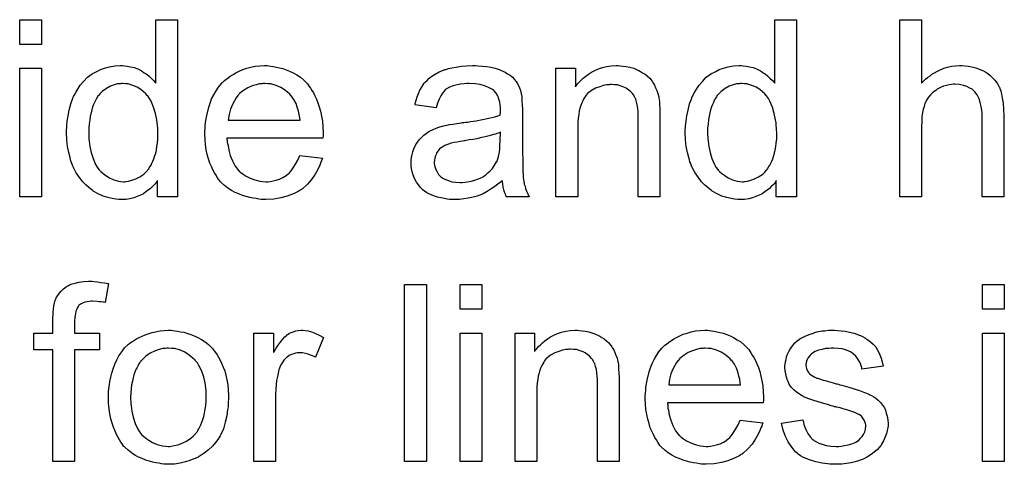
# Model space of a CAD drawing. Extents: x -1.6 to 9, y -2.8 to 5.2.
# Tile 117 of 197: x 7.545 to 7.991, y 0.816 to 1.017. Entities that reach past the tile are written whole.
import ezdxf

# ---------------------------------------------------------------- set-up
doc = ezdxf.new("R2010")
doc.units = 0
doc.layers.add('dfn6-15-57-c_document', color=1, linetype='CONTINUOUS')

msp = doc.modelspace()

# ---------------------------------------------------------------- linework, layer by layer
at = {"layer": 'dfn6-15-57-c_document', "color": 1}
for points in [[(7.554681, 1.005464), (7.544846, 1.005464), (7.544846, 1.016687), (7.554681, 1.016687), (7.554681, 1.005464)], [(7.616349, 0.936622), (7.607208, 0.936622), (7.607208, 0.943911), (7.607093, 0.943795), (7.606977, 0.943564), (7.60663, 0.943101), (7.606167, 0.942523), (7.605589, 0.941944), (7.604895, 0.94125), (7.604085, 0.94044), (7.603043, 0.93963), (7.602002, 0.93882), (7.600845, 0.93801), (7.599457, 0.937316), (7.597953, 0.936738), (7.596448, 0.936159), (7.594713, 0.935697), (7.592862, 0.935465), (7.590895, 0.935349), (7.590201, 0.935349), (7.589738, 0.935465), (7.588349, 0.935581), (7.58673, 0.935812), (7.584763, 0.936275), (7.582564, 0.936969), (7.580366, 0.937895), (7.578168, 0.939168), (7.578052, 0.939168), (7.577936, 0.939399), (7.577242, 0.939862), (7.576201, 0.940787), (7.574928, 0.941944), (7.573424, 0.943448), (7.57192, 0.9453), (7.570416, 0.947382), (7.569143, 0.949812), (7.569143, 0.949928), (7.569028, 0.950159), (7.568912, 0.950506), (7.56868, 0.950969), (7.568449, 0.951663), (7.568102, 0.952473), (7.56787, 0.953283), (7.567639, 0.954324), (7.567061, 0.956638), (7.566482, 0.959299), (7.566135, 0.962308), (7.566019, 0.965547), (7.566019, 0.965663), (7.566019, 0.965894), (7.566019, 0.966357), (7.566019, 0.967051), (7.566135, 0.967745), (7.566135, 0.968671), (7.566366, 0.970754), (7.566713, 0.973183), (7.567292, 0.975844), (7.567986, 0.978621), (7.568912, 0.981282), (7.568912, 0.981398), (7.569028, 0.981629), (7.569259, 0.981976), (7.56949, 0.982439), (7.570185, 0.983712), (7.57111, 0.985332), (7.572267, 0.987067), (7.573771, 0.988803), (7.575507, 0.990654), (7.577589, 0.992158), (7.577705, 0.992158), (7.577821, 0.992274), (7.578168, 0.992505), (7.578631, 0.992737), (7.579788, 0.993315), (7.581407, 0.994125), (7.583259, 0.994819), (7.585457, 0.995398), (7.587887, 0.995861), (7.590432, 0.995976), (7.591358, 0.995976), (7.592283, 0.995861), (7.593556, 0.995745), (7.59506, 0.995398), (7.59668, 0.995051), (7.5983, 0.994472), (7.599804, 0.993662), (7.600035, 0.993547), (7.600498, 0.993315), (7.601192, 0.992737), (7.602118, 0.992158), (7.603275, 0.991348), (7.604316, 0.990307), (7.605473, 0.989266), (7.606514, 0.987993), (7.606514, 1.016687), (7.616349, 1.016687), (7.616349, 0.936622)], [(7.896458, 0.936622), (7.887318, 0.936622), (7.887318, 0.943911), (7.887203, 0.943796), (7.887087, 0.943564), (7.88674, 0.943101), (7.886277, 0.942523), (7.885698, 0.941944), (7.885004, 0.94125), (7.884194, 0.94044), (7.883153, 0.93963), (7.882112, 0.938821), (7.880955, 0.938011), (7.879566, 0.937316), (7.878062, 0.936738), (7.876558, 0.936159), (7.874823, 0.935697), (7.872971, 0.935465), (7.871005, 0.93535), (7.87031, 0.93535), (7.869847, 0.935465), (7.868459, 0.935581), (7.866839, 0.935812), (7.864872, 0.936275), (7.862674, 0.936969), (7.860476, 0.937895), (7.858278, 0.939168), (7.858162, 0.939168), (7.858046, 0.939399), (7.857352, 0.939862), (7.856311, 0.940787), (7.855038, 0.941944), (7.853534, 0.943448), (7.85203, 0.9453), (7.850526, 0.947382), (7.849253, 0.949812), (7.849253, 0.949928), (7.849137, 0.950159), (7.849021, 0.950506), (7.84879, 0.950969), (7.848559, 0.951663), (7.848212, 0.952473), (7.84798, 0.953283), (7.847749, 0.954324), (7.84717, 0.956638), (7.846592, 0.959299), (7.846245, 0.962308), (7.846129, 0.965547), (7.846129, 0.965663), (7.846129, 0.965894), (7.846129, 0.966357), (7.846129, 0.967051), (7.846245, 0.967745), (7.846245, 0.968671), (7.846476, 0.970754), (7.846823, 0.973183), (7.847402, 0.975845), (7.848096, 0.978621), (7.849021, 0.981282), (7.849021, 0.981398), (7.849137, 0.98163), (7.849369, 0.981977), (7.8496, 0.982439), (7.850294, 0.983712), (7.85122, 0.985332), (7.852377, 0.987067), (7.853881, 0.988803), (7.855616, 0.990654), (7.857699, 0.992158), (7.857815, 0.992158), (7.85793, 0.992274), (7.858278, 0.992505), (7.85874, 0.992737), (7.859897, 0.993315), (7.861517, 0.994125), (7.863368, 0.994819), (7.865567, 0.995398), (7.867996, 0.995861), (7.870542, 0.995976), (7.871467, 0.995976), (7.872393, 0.995861), (7.873666, 0.995745), (7.87517, 0.995398), (7.876789, 0.995051), (7.878409, 0.994472), (7.879913, 0.993662), (7.880145, 0.993547), (7.880608, 0.993315), (7.881302, 0.992737), (7.882227, 0.992158), (7.883384, 0.991348), (7.884426, 0.990307), (7.885583, 0.989266), (7.886624, 0.987993), (7.886624, 1.016687), (7.896458, 1.016687), (7.896458, 0.936622)], [(7.953036, 0.987993), (7.953151, 0.988109), (7.953383, 0.98834), (7.95373, 0.988687), (7.954309, 0.989266), (7.954887, 0.989844), (7.955697, 0.990538), (7.956738, 0.991233), (7.957779, 0.992043), (7.958936, 0.992737), (7.960209, 0.993431), (7.963217, 0.994704), (7.964837, 0.995282), (7.966573, 0.995629), (7.968424, 0.995861), (7.970275, 0.995976), (7.971316, 0.995976), (7.972589, 0.995861), (7.974093, 0.995629), (7.975829, 0.995398), (7.97768, 0.994935), (7.979531, 0.994241), (7.981382, 0.993431), (7.981614, 0.993315), (7.982192, 0.992968), (7.983002, 0.99239), (7.984043, 0.99158), (7.985085, 0.990538), (7.986242, 0.989381), (7.987283, 0.987993), (7.988209, 0.986373), (7.988324, 0.986142), (7.988556, 0.985563), (7.988903, 0.984522), (7.98925, 0.983018), (7.989597, 0.981167), (7.989944, 0.978968), (7.990176, 0.976307), (7.990291, 0.973299), (7.990291, 0.936622), (7.980457, 0.936622), (7.980457, 0.973415), (7.980457, 0.97353), (7.980457, 0.973762), (7.980457, 0.974109), (7.980457, 0.974572), (7.980341, 0.975845), (7.98011, 0.977464), (7.979647, 0.9792), (7.979068, 0.980935), (7.978258, 0.982671), (7.977217, 0.984059), (7.977101, 0.984175), (7.976639, 0.984638), (7.975944, 0.985216), (7.974903, 0.985795), (7.97363, 0.986489), (7.972126, 0.986952), (7.970275, 0.987414), (7.968193, 0.98753), (7.967498, 0.98753), (7.966688, 0.987414), (7.965531, 0.987299), (7.964374, 0.986952), (7.962986, 0.986605), (7.961598, 0.986026), (7.960093, 0.985216), (7.959978, 0.985101), (7.959515, 0.984753), (7.958821, 0.984291), (7.958011, 0.983596), (7.957085, 0.982671), (7.95616, 0.98163), (7.95535, 0.980357), (7.954656, 0.978968), (7.95454, 0.978737), (7.954424, 0.978274), (7.954193, 0.977349), (7.953846, 0.976192), (7.953499, 0.974688), (7.953267, 0.972836), (7.953151, 0.970754), (7.953036, 0.968324), (7.953036, 0.936622), (7.943201, 0.936622), (7.943201, 1.016687), (7.953036, 1.016687), (7.953036, 0.987993)], [(7.554681, 0.936622), (7.544846, 0.936622), (7.544846, 0.994703), (7.554681, 0.994703), (7.554681, 0.936622)], [(7.657654, 0.995861), (7.658579, 0.995745), (7.659736, 0.995513), (7.661009, 0.995282), (7.662513, 0.994935), (7.663901, 0.994588), (7.665521, 0.994009), (7.667025, 0.993431), (7.668645, 0.992621), (7.670265, 0.991695), (7.671885, 0.990654), (7.673389, 0.989381), (7.674777, 0.987993), (7.674893, 0.987877), (7.675124, 0.987646), (7.675471, 0.987183), (7.675934, 0.986489), (7.676513, 0.985679), (7.677091, 0.984753), (7.677785, 0.983596), (7.67848, 0.982208), (7.679174, 0.980704), (7.679868, 0.979084), (7.680447, 0.977233), (7.681025, 0.975266), (7.681488, 0.973068), (7.681835, 0.970754), (7.682066, 0.968324), (7.682182, 0.965663), (7.682182, 0.965547), (7.682182, 0.965084), (7.682182, 0.964274), (7.682066, 0.963117), (7.638679, 0.963117), (7.638679, 0.963002), (7.638679, 0.962655), (7.638795, 0.962192), (7.638795, 0.961498), (7.63891, 0.960688), (7.639142, 0.959762), (7.639489, 0.957679), (7.640183, 0.955365), (7.641109, 0.95282), (7.642381, 0.950506), (7.644001, 0.948423), (7.644117, 0.948423), (7.644233, 0.948192), (7.644927, 0.947614), (7.645968, 0.946804), (7.647356, 0.945994), (7.649208, 0.945068), (7.65129, 0.944258), (7.653604, 0.94368), (7.654877, 0.943564), (7.656265, 0.943448), (7.657191, 0.943448), (7.658232, 0.943564), (7.659505, 0.943795), (7.660893, 0.944143), (7.662513, 0.944605), (7.664017, 0.9453), (7.665521, 0.946225), (7.665637, 0.946341), (7.666216, 0.946804), (7.66691, 0.947498), (7.66772, 0.948423), (7.668645, 0.949696), (7.669686, 0.951316), (7.670728, 0.953167), (7.671653, 0.955365), (7.681835, 0.954093), (7.681835, 0.953977), (7.681719, 0.953746), (7.681604, 0.953283), (7.681372, 0.952589), (7.681025, 0.951894), (7.680678, 0.950969), (7.679752, 0.949002), (7.678595, 0.946804), (7.676976, 0.94449), (7.675124, 0.942291), (7.67281, 0.940209), (7.672695, 0.940209), (7.672463, 0.939977), (7.672116, 0.939746), (7.671653, 0.939399), (7.670959, 0.939052), (7.670265, 0.938705), (7.669339, 0.938242), (7.668298, 0.937779), (7.667141, 0.937316), (7.665984, 0.936854), (7.663092, 0.936159), (7.659852, 0.935581), (7.656265, 0.935349), (7.654993, 0.935349), (7.654183, 0.935465), (7.653141, 0.935581), (7.651869, 0.935812), (7.65048, 0.936044), (7.648976, 0.936275), (7.645737, 0.937201), (7.644001, 0.937895), (7.642381, 0.938589), (7.640646, 0.939515), (7.639026, 0.940556), (7.637522, 0.941713), (7.636018, 0.943101), (7.635902, 0.943217), (7.635671, 0.943448), (7.635324, 0.943911), (7.634861, 0.944605), (7.634282, 0.945415), (7.633704, 0.946341), (7.63301, 0.947498), (7.632315, 0.948771), (7.631621, 0.950275), (7.630927, 0.951894), (7.630349, 0.953746), (7.62977, 0.955713), (7.629307, 0.957795), (7.62896, 0.960109), (7.628729, 0.962539), (7.628613, 0.965084), (7.628613, 0.9652), (7.628613, 0.965779), (7.628613, 0.966473), (7.628729, 0.967514), (7.628844, 0.968787), (7.62896, 0.970175), (7.629191, 0.971795), (7.629539, 0.973415), (7.630464, 0.977117), (7.631043, 0.978968), (7.631737, 0.980935), (7.632663, 0.982786), (7.633704, 0.984522), (7.634861, 0.986257), (7.636133, 0.987877), (7.636249, 0.987993), (7.636481, 0.988224), (7.636943, 0.988571), (7.637522, 0.98915), (7.638216, 0.989728), (7.639142, 0.990423), (7.640183, 0.991232), (7.641456, 0.991927), (7.642728, 0.992737), (7.644233, 0.993431), (7.645852, 0.994125), (7.647588, 0.994703), (7.649439, 0.995282), (7.651406, 0.995629), (7.653489, 0.995861), (7.655687, 0.995976), (7.656844, 0.995976), (7.657654, 0.995861)], [(7.752412, 0.995861), (7.754148, 0.995745), (7.756114, 0.995514), (7.758081, 0.995166), (7.760048, 0.994704), (7.761899, 0.994125), (7.762131, 0.994009), (7.762709, 0.993778), (7.763519, 0.993431), (7.76456, 0.992968), (7.765717, 0.992274), (7.766874, 0.99158), (7.767916, 0.990654), (7.768841, 0.989729), (7.768957, 0.989613), (7.769189, 0.989266), (7.769536, 0.988687), (7.769998, 0.987993), (7.770577, 0.986952), (7.77104, 0.98591), (7.771502, 0.984638), (7.77185, 0.983134), (7.77185, 0.983018), (7.771965, 0.982671), (7.772081, 0.981977), (7.772197, 0.981051), (7.772197, 0.979778), (7.772312, 0.978274), (7.772428, 0.976307), (7.772428, 0.974109), (7.772428, 0.960919), (7.772428, 0.960803), (7.772428, 0.960341), (7.772428, 0.959646), (7.772428, 0.958721), (7.772428, 0.95768), (7.772428, 0.956407), (7.772544, 0.95363), (7.772544, 0.950738), (7.772659, 0.947845), (7.772775, 0.946572), (7.772775, 0.945415), (7.772891, 0.944374), (7.773007, 0.943564), (7.773007, 0.943448), (7.773122, 0.942986), (7.773238, 0.942292), (7.773585, 0.941366), (7.773816, 0.940325), (7.774279, 0.939168), (7.774858, 0.937895), (7.775436, 0.936622), (7.765139, 0.936622), (7.765023, 0.936738), (7.764908, 0.937201), (7.764676, 0.937779), (7.764329, 0.938705), (7.763982, 0.939746), (7.763751, 0.941019), (7.763519, 0.942407), (7.763288, 0.943911), (7.763172, 0.943911), (7.763056, 0.94368), (7.762362, 0.943101), (7.761321, 0.942292), (7.759932, 0.94125), (7.758197, 0.940209), (7.756462, 0.939052), (7.75461, 0.93801), (7.752643, 0.937201), (7.752412, 0.937085), (7.751718, 0.936969), (7.750676, 0.936622), (7.749404, 0.936275), (7.747784, 0.935928), (7.745933, 0.935697), (7.74385, 0.935465), (7.741768, 0.935349), (7.740842, 0.935349), (7.740148, 0.935465), (7.739338, 0.935465), (7.738412, 0.935581), (7.73633, 0.935928), (7.734016, 0.936506), (7.73147, 0.937316), (7.729156, 0.938473), (7.727074, 0.939977), (7.726842, 0.940209), (7.726264, 0.940787), (7.725454, 0.941829), (7.724528, 0.943217), (7.723603, 0.944952), (7.722793, 0.946919), (7.722214, 0.949349), (7.722099, 0.950506), (7.721983, 0.951894), (7.721983, 0.952126), (7.721983, 0.952589), (7.722099, 0.953399), (7.722214, 0.95444), (7.722446, 0.955713), (7.722793, 0.956985), (7.723256, 0.958374), (7.723834, 0.959646), (7.72395, 0.959762), (7.724181, 0.960225), (7.724644, 0.960919), (7.725222, 0.961729), (7.725917, 0.962655), (7.726842, 0.96358), (7.727768, 0.964506), (7.728925, 0.965316), (7.729041, 0.965431), (7.729503, 0.965663), (7.730082, 0.966126), (7.731007, 0.966588), (7.732049, 0.967051), (7.733322, 0.96763), (7.734594, 0.968092), (7.736098, 0.968555), (7.736214, 0.968555), (7.736677, 0.968671), (7.737371, 0.968902), (7.738297, 0.969018), (7.739454, 0.96925), (7.740958, 0.969481), (7.742693, 0.969828), (7.744776, 0.970059), (7.744891, 0.970059), (7.745354, 0.970175), (7.745933, 0.970175), (7.746743, 0.970291), (7.747668, 0.970407), (7.748825, 0.970638), (7.750098, 0.970754), (7.751486, 0.970985), (7.754263, 0.971563), (7.757271, 0.972142), (7.759932, 0.972836), (7.761205, 0.973183), (7.762362, 0.97353), (7.762362, 0.973646), (7.762362, 0.973878), (7.762478, 0.974572), (7.762478, 0.975382), (7.762478, 0.975845), (7.762478, 0.976076), (7.762478, 0.976192), (7.762478, 0.976307), (7.762478, 0.977001), (7.762362, 0.978159), (7.762131, 0.979431), (7.761784, 0.98082), (7.761205, 0.982208), (7.760511, 0.983481), (7.759585, 0.984522), (7.75947, 0.984638), (7.758891, 0.985101), (7.757966, 0.985563), (7.756809, 0.986258), (7.755189, 0.986836), (7.753338, 0.987414), (7.751024, 0.987761), (7.748363, 0.987877), (7.747206, 0.987877), (7.746048, 0.987761), (7.744429, 0.98753), (7.742809, 0.987299), (7.741073, 0.986836), (7.739454, 0.986257), (7.738065, 0.985447), (7.737949, 0.985332), (7.737487, 0.984985), (7.736908, 0.984406), (7.736214, 0.983481), (7.73552, 0.982324), (7.73471, 0.980819), (7.734016, 0.978968), (7.733322, 0.976886), (7.723718, 0.978158), (7.723718, 0.978274), (7.723834, 0.97839), (7.723834, 0.978737), (7.72395, 0.9792), (7.724297, 0.980241), (7.72476, 0.981745), (7.725338, 0.983249), (7.726032, 0.984869), (7.726958, 0.986489), (7.727999, 0.987993), (7.728115, 0.988109), (7.728578, 0.988571), (7.729272, 0.989266), (7.730198, 0.990191), (7.73147, 0.991117), (7.732974, 0.992042), (7.73471, 0.993084), (7.736677, 0.993894), (7.736792, 0.993894), (7.736908, 0.994009), (7.737255, 0.994125), (7.737718, 0.994241), (7.738875, 0.994588), (7.740495, 0.994935), (7.742346, 0.995282), (7.74466, 0.995629), (7.74709, 0.995861), (7.749867, 0.995976), (7.751139, 0.995976), (7.752412, 0.995861)], [(7.816626, 0.995861), (7.817898, 0.995745), (7.819402, 0.995514), (7.821022, 0.995166), (7.822758, 0.994704), (7.824377, 0.994009), (7.824609, 0.993894), (7.825072, 0.993662), (7.825882, 0.993315), (7.826807, 0.992737), (7.827964, 0.992043), (7.829005, 0.991117), (7.830047, 0.990191), (7.830972, 0.989034), (7.831088, 0.988919), (7.831319, 0.988456), (7.831667, 0.987877), (7.832245, 0.987067), (7.832708, 0.98591), (7.833171, 0.984753), (7.833749, 0.983365), (7.834096, 0.981861), (7.834096, 0.981745), (7.834212, 0.981282), (7.834328, 0.980588), (7.834443, 0.979663), (7.834443, 0.978274), (7.834559, 0.976654), (7.834675, 0.974688), (7.834675, 0.972258), (7.834675, 0.936622), (7.82484, 0.936622), (7.82484, 0.971795), (7.82484, 0.971911), (7.82484, 0.972026), (7.82484, 0.972836), (7.82484, 0.973878), (7.824725, 0.97515), (7.824609, 0.976654), (7.824377, 0.978159), (7.82403, 0.979547), (7.823683, 0.98082), (7.823683, 0.980935), (7.823452, 0.981282), (7.823105, 0.981861), (7.822758, 0.982555), (7.822179, 0.983249), (7.821485, 0.984059), (7.820559, 0.984869), (7.819518, 0.985563), (7.819402, 0.985679), (7.819055, 0.98591), (7.818361, 0.986142), (7.817551, 0.986489), (7.816626, 0.986836), (7.815468, 0.987183), (7.81408, 0.987299), (7.812692, 0.987414), (7.812113, 0.987414), (7.81165, 0.987299), (7.810493, 0.987183), (7.808989, 0.986952), (7.807369, 0.986373), (7.805518, 0.985679), (7.803667, 0.984753), (7.801932, 0.983365), (7.8017, 0.983134), (7.801237, 0.982555), (7.80089, 0.982092), (7.800543, 0.981514), (7.80008, 0.98082), (7.799733, 0.98001), (7.79927, 0.979084), (7.798808, 0.977927), (7.798461, 0.976654), (7.798114, 0.975266), (7.797882, 0.973762), (7.797651, 0.972142), (7.797419, 0.970175), (7.797419, 0.968208), (7.797419, 0.936622), (7.787585, 0.936622), (7.787585, 0.994704), (7.796378, 0.994704), (7.796378, 0.986373), (7.796494, 0.986489), (7.796725, 0.986836), (7.797072, 0.987299), (7.797535, 0.987877), (7.798229, 0.988572), (7.799039, 0.989381), (7.799965, 0.990307), (7.801122, 0.991233), (7.802279, 0.992043), (7.803667, 0.992968), (7.805171, 0.993778), (7.806791, 0.994472), (7.808642, 0.995051), (7.810493, 0.995514), (7.812576, 0.995861), (7.814774, 0.995976), (7.8157, 0.995976), (7.816626, 0.995861)], [(7.591473, 0.987877), (7.590895, 0.987877), (7.590432, 0.987761), (7.589159, 0.987646), (7.587655, 0.987183), (7.58592, 0.986605), (7.584069, 0.985563), (7.582217, 0.98429), (7.581292, 0.983365), (7.580482, 0.982439), (7.580482, 0.982324), (7.58025, 0.982208), (7.580135, 0.981861), (7.579788, 0.981398), (7.57944, 0.980819), (7.579093, 0.980125), (7.578746, 0.979315), (7.578283, 0.97839), (7.577821, 0.977233), (7.577474, 0.97596), (7.577127, 0.974572), (7.576779, 0.973068), (7.576548, 0.971448), (7.576317, 0.969597), (7.576085, 0.96763), (7.576085, 0.965547), (7.576085, 0.965431), (7.576085, 0.965084), (7.576085, 0.964506), (7.576201, 0.963696), (7.576201, 0.96277), (7.576317, 0.961729), (7.576664, 0.959299), (7.577242, 0.956638), (7.578052, 0.953861), (7.579209, 0.9512), (7.579903, 0.950043), (7.580713, 0.948886), (7.580829, 0.948886), (7.580945, 0.948655), (7.581523, 0.948076), (7.582564, 0.947151), (7.583837, 0.946225), (7.585457, 0.945184), (7.587424, 0.944258), (7.589506, 0.94368), (7.590663, 0.943564), (7.59182, 0.943448), (7.592399, 0.943448), (7.592862, 0.943564), (7.594134, 0.94368), (7.595639, 0.944143), (7.597374, 0.944721), (7.599225, 0.945647), (7.601076, 0.946919), (7.602002, 0.947729), (7.602812, 0.948655), (7.602812, 0.948771), (7.603043, 0.948886), (7.603275, 0.949233), (7.603506, 0.949696), (7.603853, 0.950275), (7.604316, 0.950853), (7.604663, 0.951779), (7.605126, 0.952704), (7.605589, 0.953746), (7.605936, 0.954903), (7.606399, 0.956291), (7.606746, 0.957679), (7.606977, 0.959299), (7.607208, 0.960919), (7.60744, 0.96277), (7.60744, 0.964737), (7.60744, 0.964853), (7.60744, 0.965316), (7.60744, 0.965894), (7.607324, 0.966704), (7.607324, 0.96763), (7.607208, 0.968787), (7.607093, 0.970059), (7.606861, 0.971448), (7.606283, 0.974225), (7.605473, 0.977117), (7.604316, 0.979894), (7.603622, 0.981051), (7.602812, 0.982208), (7.602812, 0.982324), (7.602581, 0.982439), (7.602002, 0.983134), (7.600961, 0.984059), (7.599688, 0.9851), (7.598068, 0.986142), (7.596101, 0.986952), (7.593903, 0.987646), (7.592746, 0.987761), (7.591473, 0.987877)], [(7.655802, 0.987877), (7.655108, 0.987877), (7.654645, 0.987761), (7.653373, 0.987646), (7.651869, 0.987299), (7.650017, 0.98672), (7.648051, 0.98591), (7.646199, 0.984753), (7.644348, 0.983249), (7.644117, 0.983018), (7.643654, 0.982439), (7.642844, 0.981398), (7.642034, 0.98001), (7.641109, 0.97839), (7.640299, 0.976307), (7.639605, 0.973878), (7.639257, 0.971216), (7.671769, 0.971216), (7.671769, 0.971332), (7.671769, 0.971563), (7.671653, 0.971911), (7.671653, 0.972373), (7.671422, 0.973762), (7.671075, 0.975266), (7.670496, 0.977117), (7.669918, 0.978853), (7.668992, 0.980588), (7.667951, 0.982092), (7.667951, 0.982208), (7.66772, 0.982324), (7.667141, 0.983018), (7.6661, 0.983943), (7.664711, 0.984985), (7.662976, 0.986026), (7.660893, 0.986952), (7.658464, 0.987646), (7.657191, 0.987761), (7.655802, 0.987877)], [(7.871583, 0.987877), (7.871005, 0.987877), (7.870542, 0.987762), (7.869269, 0.987646), (7.867765, 0.987183), (7.866029, 0.986605), (7.864178, 0.985563), (7.862327, 0.984291), (7.861401, 0.983365), (7.860592, 0.982439), (7.860592, 0.982324), (7.86036, 0.982208), (7.860244, 0.981861), (7.859897, 0.981398), (7.85955, 0.98082), (7.859203, 0.980125), (7.858856, 0.979316), (7.858393, 0.97839), (7.85793, 0.977233), (7.857583, 0.97596), (7.857236, 0.974572), (7.856889, 0.973068), (7.856658, 0.971448), (7.856426, 0.969597), (7.856195, 0.96763), (7.856195, 0.965547), (7.856195, 0.965432), (7.856195, 0.965084), (7.856195, 0.964506), (7.856311, 0.963696), (7.856311, 0.96277), (7.856426, 0.961729), (7.856773, 0.959299), (7.857352, 0.956638), (7.858162, 0.953861), (7.859319, 0.9512), (7.860013, 0.950043), (7.860823, 0.948886), (7.860939, 0.948886), (7.861054, 0.948655), (7.861633, 0.948077), (7.862674, 0.947151), (7.863947, 0.946225), (7.865567, 0.945184), (7.867533, 0.944258), (7.869616, 0.94368), (7.870773, 0.943564), (7.87193, 0.943448), (7.872509, 0.943448), (7.872971, 0.943564), (7.874244, 0.94368), (7.875748, 0.944143), (7.877484, 0.944721), (7.879335, 0.945647), (7.881186, 0.946919), (7.882112, 0.947729), (7.882922, 0.948655), (7.882922, 0.948771), (7.883153, 0.948886), (7.883384, 0.949234), (7.883616, 0.949696), (7.883963, 0.950275), (7.884426, 0.950853), (7.884773, 0.951779), (7.885236, 0.952705), (7.885698, 0.953746), (7.886046, 0.954903), (7.886508, 0.956291), (7.886855, 0.95768), (7.887087, 0.959299), (7.887318, 0.960919), (7.88755, 0.96277), (7.88755, 0.964737), (7.88755, 0.964853), (7.88755, 0.965316), (7.88755, 0.965894), (7.887434, 0.966704), (7.887434, 0.96763), (7.887318, 0.968787), (7.887203, 0.970059), (7.886971, 0.971448), (7.886393, 0.974225), (7.885583, 0.977117), (7.884426, 0.979894), (7.883731, 0.981051), (7.882922, 0.982208), (7.882922, 0.982324), (7.88269, 0.982439), (7.882112, 0.983134), (7.88107, 0.984059), (7.879798, 0.985101), (7.878178, 0.986142), (7.876211, 0.986952), (7.874013, 0.987646), (7.872856, 0.987762), (7.871583, 0.987877)], [(7.762478, 0.965779), (7.762362, 0.965779), (7.762247, 0.965663), (7.761899, 0.965547), (7.761437, 0.965432), (7.760858, 0.9652), (7.760164, 0.964969), (7.759354, 0.964737), (7.758428, 0.964506), (7.757387, 0.964159), (7.756114, 0.963927), (7.754842, 0.96358), (7.753338, 0.963233), (7.751718, 0.962886), (7.750098, 0.962539), (7.748247, 0.962308), (7.74628, 0.96196), (7.746048, 0.96196), (7.745354, 0.961845), (7.744197, 0.961613), (7.742925, 0.961382), (7.741536, 0.96115), (7.740148, 0.960803), (7.738875, 0.960456), (7.737718, 0.959994), (7.737602, 0.959994), (7.737255, 0.959762), (7.736792, 0.959531), (7.73633, 0.959184), (7.734941, 0.958258), (7.733784, 0.95687), (7.733784, 0.956754), (7.733553, 0.956523), (7.733437, 0.95606), (7.733206, 0.955481), (7.732974, 0.954787), (7.732743, 0.954093), (7.732627, 0.953167), (7.732512, 0.952242), (7.732512, 0.952126), (7.732512, 0.951547), (7.732627, 0.950853), (7.732859, 0.949928), (7.733206, 0.948886), (7.733784, 0.947845), (7.734479, 0.946688), (7.735404, 0.945647), (7.73552, 0.945531), (7.735983, 0.9453), (7.736677, 0.944837), (7.737602, 0.944374), (7.738875, 0.943911), (7.740379, 0.943448), (7.742115, 0.943217), (7.744197, 0.943101), (7.745123, 0.943101), (7.74628, 0.943217), (7.747553, 0.943448), (7.749172, 0.94368), (7.750792, 0.944143), (7.752528, 0.944721), (7.754263, 0.945531), (7.754495, 0.945647), (7.754957, 0.945994), (7.755767, 0.946572), (7.756693, 0.947382), (7.757734, 0.948308), (7.758891, 0.949465), (7.759817, 0.950853), (7.760742, 0.952357), (7.760858, 0.952473), (7.760974, 0.952936), (7.761205, 0.953746), (7.761552, 0.954787), (7.761899, 0.956176), (7.762131, 0.957795), (7.762247, 0.959762), (7.762362, 0.962076), (7.762478, 0.965779)], [(7.578631, 0.898279), (7.580019, 0.898163), (7.581639, 0.897932), (7.583259, 0.897701), (7.58511, 0.897354), (7.583606, 0.888792), (7.58349, 0.888792), (7.583143, 0.888907), (7.582564, 0.889023), (7.581755, 0.889139), (7.580829, 0.889139), (7.579903, 0.889255), (7.577821, 0.88937), (7.577127, 0.88937), (7.576317, 0.889255), (7.575391, 0.889139), (7.57435, 0.888907), (7.573308, 0.88856), (7.572383, 0.888097), (7.571573, 0.887403), (7.571457, 0.887288), (7.571342, 0.887056), (7.570994, 0.886593), (7.570647, 0.885784), (7.5703, 0.884858), (7.570069, 0.883701), (7.569837, 0.882197), (7.569722, 0.880346), (7.569722, 0.875023), (7.580945, 0.875023), (7.580945, 0.867387), (7.569722, 0.867387), (7.569722, 0.816942), (7.559887, 0.816942), (7.559887, 0.867387), (7.55121, 0.867387), (7.55121, 0.875023), (7.559887, 0.875023), (7.559887, 0.881155), (7.559887, 0.881271), (7.559887, 0.881387), (7.559887, 0.882081), (7.560003, 0.883122), (7.560003, 0.884395), (7.560119, 0.885784), (7.56035, 0.887288), (7.560581, 0.888676), (7.560928, 0.889833), (7.561044, 0.889949), (7.56116, 0.890527), (7.561507, 0.891221), (7.562086, 0.892031), (7.56278, 0.892957), (7.56359, 0.893998), (7.564631, 0.895039), (7.565904, 0.895965), (7.566019, 0.896081), (7.566598, 0.896312), (7.567408, 0.896775), (7.568565, 0.897238), (7.569953, 0.897585), (7.571689, 0.898048), (7.573655, 0.898279), (7.57597, 0.898395), (7.577589, 0.898395), (7.578631, 0.898279)], [(7.728925, 0.816942), (7.71909, 0.816942), (7.71909, 0.897006), (7.728925, 0.897006), (7.728925, 0.816942)], [(7.754032, 0.885784), (7.744197, 0.885784), (7.744197, 0.897006), (7.754032, 0.897006), (7.754032, 0.885784)], [(7.990523, 0.885784), (7.980688, 0.885784), (7.980688, 0.897006), (7.990523, 0.897006), (7.990523, 0.885784)], [(7.61415, 0.87618), (7.615192, 0.876065), (7.616349, 0.875833), (7.617622, 0.875602), (7.619126, 0.87537), (7.622249, 0.874329), (7.623869, 0.873751), (7.625489, 0.872941), (7.627109, 0.872131), (7.628729, 0.870974), (7.630233, 0.869817), (7.631737, 0.868428), (7.631853, 0.868313), (7.632084, 0.868081), (7.632431, 0.867619), (7.632894, 0.86704), (7.633472, 0.86623), (7.634167, 0.865189), (7.634861, 0.864032), (7.635555, 0.862759), (7.636249, 0.861371), (7.636943, 0.859635), (7.637638, 0.8579), (7.638216, 0.855933), (7.638679, 0.85385), (7.639026, 0.851652), (7.639257, 0.849338), (7.639373, 0.846793), (7.639373, 0.846677), (7.639373, 0.84633), (7.639373, 0.845751), (7.639373, 0.844941), (7.639257, 0.844016), (7.639142, 0.842859), (7.639142, 0.841702), (7.63891, 0.840429), (7.638563, 0.837537), (7.637869, 0.834644), (7.637059, 0.831752), (7.635902, 0.829091), (7.635902, 0.828975), (7.635786, 0.828859), (7.635555, 0.828512), (7.635324, 0.828049), (7.634514, 0.826892), (7.633472, 0.825504), (7.632084, 0.823884), (7.630349, 0.822264), (7.628382, 0.820644), (7.626068, 0.81914), (7.625952, 0.81914), (7.625836, 0.819025), (7.625489, 0.818793), (7.624911, 0.818562), (7.624332, 0.81833), (7.623638, 0.818099), (7.621902, 0.817405), (7.619935, 0.816826), (7.617506, 0.816248), (7.61496, 0.815785), (7.612184, 0.815669), (7.611027, 0.815669), (7.610101, 0.815785), (7.60906, 0.815901), (7.607903, 0.816132), (7.606514, 0.816364), (7.605126, 0.816595), (7.602002, 0.81752), (7.600266, 0.818215), (7.598647, 0.818909), (7.597027, 0.819835), (7.595407, 0.820876), (7.593903, 0.822033), (7.592399, 0.823421), (7.592283, 0.823537), (7.592052, 0.823768), (7.591705, 0.824231), (7.591242, 0.824925), (7.590663, 0.825735), (7.590085, 0.826661), (7.589391, 0.827818), (7.588697, 0.829206), (7.588002, 0.83071), (7.587308, 0.832446), (7.58673, 0.834297), (7.586151, 0.836264), (7.585688, 0.838462), (7.585341, 0.840776), (7.58511, 0.843322), (7.584994, 0.845983), (7.584994, 0.846214), (7.584994, 0.846677), (7.58511, 0.847487), (7.58511, 0.848644), (7.585225, 0.849917), (7.585457, 0.851536), (7.585688, 0.853156), (7.586151, 0.855007), (7.586614, 0.856859), (7.587192, 0.858825), (7.587887, 0.860908), (7.588812, 0.862875), (7.589738, 0.864726), (7.591011, 0.866577), (7.592283, 0.868313), (7.593903, 0.869817), (7.594019, 0.869933), (7.59425, 0.870048), (7.594713, 0.870395), (7.595291, 0.870858), (7.595986, 0.871321), (7.596911, 0.871899), (7.597837, 0.872478), (7.598994, 0.873057), (7.600266, 0.873635), (7.601655, 0.874213), (7.604779, 0.875255), (7.608365, 0.876065), (7.610217, 0.87618), (7.612184, 0.876296), (7.613341, 0.876296), (7.61415, 0.87618)], [(7.674083, 0.87618), (7.675356, 0.875949), (7.67686, 0.875486), (7.67848, 0.874908), (7.680331, 0.874098), (7.682298, 0.873057), (7.678711, 0.864032), (7.678595, 0.864148), (7.678133, 0.864379), (7.677438, 0.864726), (7.676513, 0.865073), (7.675471, 0.86542), (7.674199, 0.865767), (7.672926, 0.865999), (7.671653, 0.866115), (7.671075, 0.866115), (7.670496, 0.865999), (7.669686, 0.865883), (7.668877, 0.865652), (7.667835, 0.865305), (7.666794, 0.864842), (7.665868, 0.864148), (7.665753, 0.864032), (7.665406, 0.863801), (7.665059, 0.863338), (7.66448, 0.862759), (7.663901, 0.861949), (7.663323, 0.861024), (7.662744, 0.859982), (7.662282, 0.85871), (7.662166, 0.858478), (7.66205, 0.857784), (7.661819, 0.856743), (7.661472, 0.855354), (7.661125, 0.853619), (7.660893, 0.851652), (7.660778, 0.849569), (7.660662, 0.847255), (7.660662, 0.816942), (7.650827, 0.816942), (7.650827, 0.875023), (7.659736, 0.875023), (7.659736, 0.86623), (7.659852, 0.866346), (7.660315, 0.867156), (7.660893, 0.868197), (7.661819, 0.86947), (7.662744, 0.870742), (7.663786, 0.872131), (7.664827, 0.873288), (7.665868, 0.874213), (7.665984, 0.874329), (7.666331, 0.874561), (7.667025, 0.874908), (7.66772, 0.875255), (7.668645, 0.875602), (7.669802, 0.875949), (7.670959, 0.87618), (7.672232, 0.876296), (7.673042, 0.876296), (7.674083, 0.87618)], [(7.754032, 0.816942), (7.744197, 0.816942), (7.744197, 0.875023), (7.754032, 0.875023), (7.754032, 0.816942)], [(7.798114, 0.876181), (7.799386, 0.876065), (7.80089, 0.875833), (7.80251, 0.875486), (7.804246, 0.875024), (7.805865, 0.874329), (7.806097, 0.874214), (7.80656, 0.873982), (7.807369, 0.873635), (7.808295, 0.873057), (7.809452, 0.872362), (7.810493, 0.871437), (7.811535, 0.870511), (7.81246, 0.869354), (7.812576, 0.869239), (7.812807, 0.868776), (7.813154, 0.868197), (7.813733, 0.867387), (7.814196, 0.86623), (7.814659, 0.865073), (7.815237, 0.863685), (7.815584, 0.862181), (7.815584, 0.862065), (7.8157, 0.861602), (7.815816, 0.860908), (7.815931, 0.859982), (7.815931, 0.858594), (7.816047, 0.856974), (7.816163, 0.855007), (7.816163, 0.852578), (7.816163, 0.816942), (7.806328, 0.816942), (7.806328, 0.852115), (7.806328, 0.852231), (7.806328, 0.852346), (7.806328, 0.853156), (7.806328, 0.854197), (7.806212, 0.85547), (7.806097, 0.856974), (7.805865, 0.858478), (7.805518, 0.859867), (7.805171, 0.861139), (7.805171, 0.861255), (7.80494, 0.861602), (7.804593, 0.862181), (7.804246, 0.862875), (7.803667, 0.863569), (7.802973, 0.864379), (7.802047, 0.865189), (7.801006, 0.865883), (7.80089, 0.865999), (7.800543, 0.86623), (7.799849, 0.866462), (7.799039, 0.866809), (7.798114, 0.867156), (7.796957, 0.867503), (7.795568, 0.867619), (7.79418, 0.867734), (7.793601, 0.867734), (7.793138, 0.867619), (7.791981, 0.867503), (7.790477, 0.867272), (7.788858, 0.866693), (7.787006, 0.865999), (7.785155, 0.865073), (7.78342, 0.863685), (7.783188, 0.863453), (7.782725, 0.862875), (7.782378, 0.862412), (7.782031, 0.861834), (7.781568, 0.861139), (7.781221, 0.86033), (7.780758, 0.859404), (7.780296, 0.858247), (7.779949, 0.856974), (7.779601, 0.855586), (7.77937, 0.854082), (7.779139, 0.852462), (7.778907, 0.850495), (7.778907, 0.848528), (7.778907, 0.816942), (7.769073, 0.816942), (7.769073, 0.875024), (7.777866, 0.875024), (7.777866, 0.866693), (7.777982, 0.866809), (7.778213, 0.867156), (7.77856, 0.867619), (7.779023, 0.868197), (7.779717, 0.868891), (7.780527, 0.869701), (7.781453, 0.870627), (7.78261, 0.871553), (7.783767, 0.872362), (7.785155, 0.873288), (7.786659, 0.874098), (7.788279, 0.874792), (7.79013, 0.875371), (7.791981, 0.875833), (7.794064, 0.876181), (7.796262, 0.876296), (7.797188, 0.876296), (7.798114, 0.876181)], [(7.857005, 0.876181), (7.85793, 0.876065), (7.859087, 0.875833), (7.86036, 0.875602), (7.861864, 0.875255), (7.863253, 0.874908), (7.864872, 0.874329), (7.866377, 0.873751), (7.867996, 0.872941), (7.869616, 0.872015), (7.871236, 0.870974), (7.87274, 0.869701), (7.874128, 0.868313), (7.874244, 0.868197), (7.874475, 0.867966), (7.874823, 0.867503), (7.875285, 0.866809), (7.875864, 0.865999), (7.876442, 0.865073), (7.877137, 0.863916), (7.877831, 0.862528), (7.878525, 0.861024), (7.879219, 0.859404), (7.879798, 0.857553), (7.880376, 0.855586), (7.880839, 0.853388), (7.881186, 0.851074), (7.881417, 0.848644), (7.881533, 0.845983), (7.881533, 0.845867), (7.881533, 0.845404), (7.881533, 0.844594), (7.881417, 0.843437), (7.83803, 0.843437), (7.83803, 0.843322), (7.83803, 0.842975), (7.838146, 0.842512), (7.838146, 0.841818), (7.838261, 0.841008), (7.838493, 0.840082), (7.83884, 0.838), (7.839534, 0.835686), (7.84046, 0.83314), (7.841732, 0.830826), (7.843352, 0.828744), (7.843468, 0.828744), (7.843584, 0.828512), (7.844278, 0.827934), (7.845319, 0.827124), (7.846708, 0.826314), (7.848559, 0.825388), (7.850641, 0.824578), (7.852955, 0.824), (7.854228, 0.823884), (7.855616, 0.823768), (7.856542, 0.823768), (7.857583, 0.823884), (7.858856, 0.824115), (7.860244, 0.824463), (7.861864, 0.824925), (7.863368, 0.82562), (7.864872, 0.826545), (7.864988, 0.826661), (7.865567, 0.827124), (7.866261, 0.827818), (7.867071, 0.828744), (7.867996, 0.830016), (7.869038, 0.831636), (7.870079, 0.833487), (7.871005, 0.835686), (7.881186, 0.834413), (7.881186, 0.834297), (7.88107, 0.834066), (7.880955, 0.833603), (7.880723, 0.832909), (7.880376, 0.832215), (7.880029, 0.831289), (7.879104, 0.829322), (7.877947, 0.827124), (7.876327, 0.82481), (7.874475, 0.822611), (7.872162, 0.820529), (7.872046, 0.820529), (7.871814, 0.820297), (7.871467, 0.820066), (7.871005, 0.819719), (7.87031, 0.819372), (7.869616, 0.819025), (7.86869, 0.818562), (7.867649, 0.818099), (7.866492, 0.817636), (7.865335, 0.817173), (7.862443, 0.816479), (7.859203, 0.815901), (7.855616, 0.815669), (7.854344, 0.815669), (7.853534, 0.815785), (7.852493, 0.815901), (7.85122, 0.816132), (7.849831, 0.816364), (7.848327, 0.816595), (7.845088, 0.817521), (7.843352, 0.818215), (7.841732, 0.818909), (7.839997, 0.819835), (7.838377, 0.820876), (7.836873, 0.822033), (7.835369, 0.823421), (7.835253, 0.823537), (7.835022, 0.823768), (7.834675, 0.824231), (7.834212, 0.824925), (7.833633, 0.825735), (7.833055, 0.826661), (7.832361, 0.827818), (7.831667, 0.829091), (7.830972, 0.830595), (7.830278, 0.832215), (7.8297, 0.834066), (7.829121, 0.836033), (7.828658, 0.838115), (7.828311, 0.840429), (7.82808, 0.842859), (7.827964, 0.845404), (7.827964, 0.84552), (7.827964, 0.846098), (7.827964, 0.846793), (7.82808, 0.847834), (7.828195, 0.849107), (7.828311, 0.850495), (7.828543, 0.852115), (7.82889, 0.853735), (7.829815, 0.857437), (7.830394, 0.859288), (7.831088, 0.861255), (7.832014, 0.863106), (7.833055, 0.864842), (7.834212, 0.866577), (7.835485, 0.868197), (7.8356, 0.868313), (7.835832, 0.868544), (7.836294, 0.868891), (7.836873, 0.86947), (7.837567, 0.870048), (7.838493, 0.870743), (7.839534, 0.871553), (7.840807, 0.872247), (7.842079, 0.873057), (7.843584, 0.873751), (7.845203, 0.874445), (7.846939, 0.875024), (7.84879, 0.875602), (7.850757, 0.875949), (7.85284, 0.876181), (7.855038, 0.876296), (7.856195, 0.876296), (7.857005, 0.876181)], [(7.914971, 0.876181), (7.916706, 0.876065), (7.918557, 0.875833), (7.920524, 0.875371), (7.922607, 0.874908), (7.924574, 0.874214), (7.924689, 0.874214), (7.924805, 0.874098), (7.925383, 0.873866), (7.926309, 0.873404), (7.927466, 0.872825), (7.928739, 0.872015), (7.930011, 0.87109), (7.931168, 0.870048), (7.93221, 0.868891), (7.932325, 0.868776), (7.932557, 0.868313), (7.93302, 0.867503), (7.933598, 0.866577), (7.934177, 0.865189), (7.934755, 0.863685), (7.935218, 0.861949), (7.935681, 0.859982), (7.926078, 0.85871), (7.926078, 0.858941), (7.925962, 0.859404), (7.925731, 0.860214), (7.925383, 0.861255), (7.924805, 0.862297), (7.924111, 0.863453), (7.923301, 0.864611), (7.922144, 0.865652), (7.922028, 0.865768), (7.921565, 0.865999), (7.920871, 0.866462), (7.91983, 0.866924), (7.918673, 0.867387), (7.917169, 0.86785), (7.915318, 0.868082), (7.913351, 0.868197), (7.912194, 0.868197), (7.911037, 0.868082), (7.909533, 0.867966), (7.908029, 0.867619), (7.906409, 0.867272), (7.904905, 0.866693), (7.903632, 0.865883), (7.903516, 0.865768), (7.903169, 0.865536), (7.902706, 0.865073), (7.902243, 0.864379), (7.901665, 0.863685), (7.901202, 0.862759), (7.900855, 0.861718), (7.900739, 0.860677), (7.900739, 0.860561), (7.900739, 0.86033), (7.900855, 0.859982), (7.900855, 0.85952), (7.901202, 0.858363), (7.901896, 0.857206), (7.902012, 0.85709), (7.902128, 0.856974), (7.902359, 0.856627), (7.902822, 0.85628), (7.903285, 0.855933), (7.903979, 0.85547), (7.904789, 0.855123), (7.905715, 0.85466), (7.90583, 0.85466), (7.906062, 0.854545), (7.906524, 0.854429), (7.907334, 0.854082), (7.908491, 0.853735), (7.909995, 0.853388), (7.910921, 0.85304), (7.911962, 0.852809), (7.913119, 0.852462), (7.914392, 0.852115), (7.914508, 0.852115), (7.914855, 0.851999), (7.915433, 0.851884), (7.916127, 0.851652), (7.916937, 0.851421), (7.917979, 0.851189), (7.920177, 0.850495), (7.922607, 0.849801), (7.925036, 0.848991), (7.927235, 0.848181), (7.92816, 0.847834), (7.92897, 0.847487), (7.929202, 0.847371), (7.929664, 0.84714), (7.930359, 0.846793), (7.9314, 0.846214), (7.932441, 0.84552), (7.933483, 0.844594), (7.934524, 0.843553), (7.935449, 0.842396), (7.935565, 0.84228), (7.935797, 0.841818), (7.936259, 0.841123), (7.936722, 0.840082), (7.937069, 0.838809), (7.937532, 0.837421), (7.937763, 0.835801), (7.937879, 0.83395), (7.937879, 0.833719), (7.937879, 0.83314), (7.937763, 0.832215), (7.937532, 0.830942), (7.937185, 0.829553), (7.936606, 0.828049), (7.935912, 0.826314), (7.934987, 0.824694), (7.934871, 0.824463), (7.934408, 0.824), (7.93383, 0.82319), (7.932904, 0.822264), (7.931631, 0.821223), (7.930243, 0.820066), (7.928623, 0.819025), (7.926656, 0.817983), (7.926541, 0.817983), (7.926425, 0.817868), (7.925731, 0.817636), (7.924574, 0.817289), (7.923069, 0.816826), (7.921218, 0.816364), (7.919136, 0.816016), (7.916937, 0.815785), (7.914392, 0.815669), (7.913351, 0.815669), (7.912541, 0.815785), (7.911615, 0.815785), (7.910458, 0.815901), (7.909301, 0.816016), (7.908029, 0.816248), (7.905252, 0.816826), (7.902359, 0.817636), (7.899582, 0.818793), (7.89831, 0.819487), (7.897153, 0.820297), (7.897037, 0.820413), (7.896921, 0.820529), (7.896227, 0.821223), (7.895186, 0.822264), (7.894029, 0.823884), (7.892756, 0.825851), (7.891483, 0.828165), (7.890442, 0.831058), (7.889632, 0.834297), (7.899351, 0.835801), (7.899351, 0.835686), (7.899351, 0.83557), (7.899582, 0.834876), (7.899814, 0.833719), (7.900277, 0.832446), (7.900855, 0.831058), (7.901549, 0.829553), (7.902591, 0.828049), (7.903863, 0.826777), (7.904095, 0.826661), (7.904557, 0.826314), (7.905483, 0.825851), (7.90664, 0.825273), (7.908144, 0.824694), (7.90988, 0.824231), (7.911962, 0.823884), (7.914392, 0.823768), (7.915549, 0.823768), (7.916706, 0.823884), (7.91821, 0.824115), (7.91983, 0.824463), (7.921565, 0.824925), (7.923069, 0.825504), (7.924458, 0.826429), (7.924574, 0.826545), (7.925036, 0.826892), (7.925499, 0.827471), (7.926193, 0.828281), (7.926772, 0.829206), (7.92735, 0.830363), (7.927698, 0.83152), (7.927813, 0.832909), (7.927813, 0.833024), (7.927813, 0.833487), (7.927698, 0.834066), (7.927466, 0.834876), (7.927119, 0.835686), (7.926541, 0.836495), (7.925846, 0.837421), (7.924805, 0.838115), (7.924689, 0.838231), (7.924342, 0.838347), (7.923764, 0.838694), (7.922838, 0.839041), (7.92145, 0.839504), (7.92064, 0.839851), (7.919714, 0.840082), (7.918673, 0.840429), (7.917516, 0.840776), (7.916243, 0.841123), (7.914739, 0.841471), (7.914623, 0.841471), (7.914276, 0.841586), (7.913698, 0.841702), (7.913004, 0.841933), (7.912078, 0.842165), (7.911037, 0.842512), (7.908838, 0.84309), (7.906293, 0.8439), (7.903863, 0.844594), (7.901549, 0.845404), (7.900508, 0.845867), (7.899698, 0.846214), (7.899467, 0.84633), (7.899004, 0.846561), (7.89831, 0.847024), (7.897384, 0.847603), (7.896343, 0.848413), (7.895301, 0.849338), (7.89426, 0.850379), (7.893335, 0.851652), (7.893219, 0.851768), (7.892988, 0.852231), (7.89264, 0.85304), (7.892293, 0.853966), (7.891946, 0.855123), (7.891599, 0.856511), (7.891368, 0.8579), (7.891252, 0.85952), (7.891252, 0.859751), (7.891252, 0.860214), (7.891368, 0.860908), (7.891483, 0.861949), (7.891715, 0.862991), (7.891946, 0.864263), (7.892409, 0.86542), (7.892988, 0.866693), (7.893103, 0.866809), (7.893335, 0.867272), (7.893682, 0.86785), (7.89426, 0.86866), (7.894954, 0.86947), (7.895764, 0.870511), (7.89669, 0.871437), (7.897847, 0.872247), (7.897963, 0.872362), (7.89831, 0.872478), (7.898773, 0.872825), (7.899467, 0.873172), (7.900392, 0.873635), (7.901434, 0.874098), (7.902706, 0.874561), (7.904095, 0.875024), (7.904326, 0.875139), (7.904789, 0.875255), (7.905599, 0.875486), (7.90664, 0.875718), (7.907913, 0.875949), (7.909301, 0.876065), (7.910921, 0.876296), (7.913698, 0.876296), (7.914971, 0.876181)], [(7.990523, 0.816942), (7.980688, 0.816942), (7.980688, 0.875024), (7.990523, 0.875024), (7.990523, 0.816942)], [(7.612184, 0.868197), (7.611489, 0.868197), (7.610911, 0.868081), (7.609638, 0.867966), (7.607903, 0.867503), (7.605936, 0.866809), (7.603853, 0.865883), (7.601886, 0.864495), (7.600845, 0.863569), (7.599919, 0.862644), (7.599919, 0.862528), (7.599688, 0.862412), (7.599457, 0.862065), (7.599109, 0.861602), (7.598762, 0.861024), (7.598415, 0.86033), (7.597953, 0.859404), (7.59749, 0.858478), (7.597027, 0.857321), (7.596564, 0.856164), (7.596217, 0.854776), (7.59587, 0.853272), (7.595523, 0.851652), (7.595291, 0.849917), (7.595176, 0.84795), (7.59506, 0.845983), (7.59506, 0.845867), (7.59506, 0.84552), (7.59506, 0.844941), (7.595176, 0.844131), (7.595176, 0.843206), (7.595291, 0.842165), (7.595639, 0.839735), (7.596217, 0.836958), (7.597143, 0.834181), (7.5983, 0.83152), (7.599109, 0.830363), (7.599919, 0.829206), (7.600035, 0.829206), (7.600151, 0.828975), (7.600845, 0.828396), (7.601886, 0.827471), (7.603275, 0.826545), (7.60501, 0.825504), (7.607093, 0.824578), (7.609523, 0.824), (7.610795, 0.823884), (7.612184, 0.823768), (7.612878, 0.823768), (7.613456, 0.823884), (7.614729, 0.824115), (7.616465, 0.824462), (7.618316, 0.825157), (7.620398, 0.826082), (7.622365, 0.827471), (7.623407, 0.828396), (7.624332, 0.829322), (7.624448, 0.829438), (7.624564, 0.829553), (7.624795, 0.8299), (7.625142, 0.830363), (7.625489, 0.830942), (7.625952, 0.831636), (7.626415, 0.832562), (7.626877, 0.833487), (7.62734, 0.834644), (7.627687, 0.835917), (7.62815, 0.837305), (7.628497, 0.838809), (7.628844, 0.840545), (7.629076, 0.84228), (7.629307, 0.844247), (7.629307, 0.84633), (7.629307, 0.846446), (7.629307, 0.846793), (7.629307, 0.847371), (7.629191, 0.848065), (7.629191, 0.848991), (7.629076, 0.850032), (7.628729, 0.852462), (7.62815, 0.855007), (7.627225, 0.857784), (7.625952, 0.86033), (7.625258, 0.861602), (7.624332, 0.862644), (7.624332, 0.862759), (7.624101, 0.862875), (7.623407, 0.863569), (7.622365, 0.864379), (7.620977, 0.86542), (7.619241, 0.866462), (7.617159, 0.867387), (7.614845, 0.867966), (7.613572, 0.868081), (7.612184, 0.868197)], [(7.855154, 0.868197), (7.854459, 0.868197), (7.853997, 0.868082), (7.852724, 0.867966), (7.85122, 0.867619), (7.849369, 0.86704), (7.847402, 0.86623), (7.845551, 0.865073), (7.843699, 0.863569), (7.843468, 0.863338), (7.843005, 0.862759), (7.842195, 0.861718), (7.841385, 0.86033), (7.84046, 0.85871), (7.83965, 0.856627), (7.838956, 0.854197), (7.838609, 0.851536), (7.87112, 0.851536), (7.87112, 0.851652), (7.87112, 0.851884), (7.871005, 0.852231), (7.871005, 0.852693), (7.870773, 0.854082), (7.870426, 0.855586), (7.869847, 0.857437), (7.869269, 0.859173), (7.868343, 0.860908), (7.867302, 0.862412), (7.867302, 0.862528), (7.867071, 0.862644), (7.866492, 0.863338), (7.865451, 0.864263), (7.864062, 0.865305), (7.862327, 0.866346), (7.860244, 0.867272), (7.857815, 0.867966), (7.856542, 0.868082), (7.855154, 0.868197)]]:
    msp.add_lwpolyline(points, dxfattribs=at)

doc.saveas('drawing.dxf')
